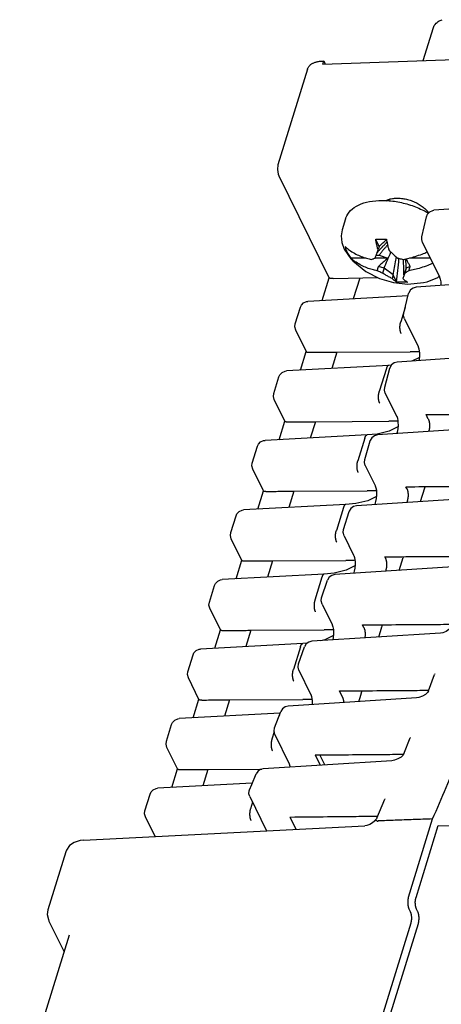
# Model space of a CAD drawing. Header units: inches. Extents: x 0 to 22, y 0 to 17.
# Tile 8 of 41: x 4.4 to 5.4, y 4.7 to 7.1. Entities that reach past the tile are written whole.
import ezdxf

# ---------------------------------------------------------------- set-up
doc = ezdxf.new("R2010")
doc.units = ezdxf.units.IN
doc.header["$LTSCALE"] = 1.21
doc.header["$MEASUREMENT"] = 0
doc.layers.get('0').update_dxf_attribs({"linetype": 'CONTINUOUS'})

msp = doc.modelspace()

# ---------------------------------------------------------------- linework, layer by layer
at = {"color": 7, "linetype": 'CONTINUOUS'}
for p, q in [((5.3984, 6.9771), (5.423, 7.0565)), ((5.1571, 6.9684), (5.9898, 6.9984)), ((5.1567, 6.9761), (5.1595, 6.9762)), ((5.1571, 6.9684), (5.1595, 6.9762)), ((5.1595, 6.9762), (5.1633, 6.9686)), ((5.1205, 6.9566), (5.0496, 6.7271)), ((5.0522, 6.7006), (5.1725, 6.4554)), ((5.3164, 6.6403), (5.3177, 6.6445)), ((5.7319, 6.6395), (5.4243, 6.618)), ((5.4081, 6.6121), (5.409, 6.615)), ((5.2121, 6.5976), (5.2039, 6.571)), ((5.3953, 6.5543), (5.4062, 6.6024)), ((5.2926, 6.531), (5.2844, 6.5477)), ((5.203, 6.5409), (5.2089, 6.5246)), ((5.2926, 6.531), (5.2901, 6.5228)), ((5.3969, 6.541), (5.4376, 6.458)), ((5.2612, 6.5034), (5.2243, 6.5034)), ((5.3139, 6.5034), (5.2831, 6.5034)), ((5.2867, 6.5103), (5.2927, 6.5103)), ((5.2927, 6.5103), (5.3139, 6.5034)), ((5.4154, 6.5034), (5.3654, 6.5034)), ((5.2878, 6.4727), (5.2911, 6.4832)), ((5.3044, 6.4788), (5.2911, 6.4832)), ((5.3044, 6.4788), (5.3008, 6.4673)), ((5.3261, 6.4627), (5.3044, 6.4788)), ((5.3578, 6.4788), (5.3519, 6.4627)), ((5.3578, 6.4788), (5.3543, 6.4673)), ((5.3669, 6.4832), (5.3578, 6.4788)), ((5.3636, 6.4727), (5.3669, 6.4832)), ((5.1557, 6.4013), (5.1725, 6.4557)), ((5.1826, 6.454), (5.2895, 6.4563)), ((5.246, 6.4554), (5.2305, 6.4053)), ((5.3261, 6.4627), (5.3236, 6.4544)), ((5.3343, 6.446), (5.3261, 6.4627)), ((5.6892, 6.4545), (5.3815, 6.4334)), ((5.4077, 6.4463), (5.4332, 6.4568)), ((5.4332, 6.4568), (5.4364, 6.4595)), ((5.327, 6.4444), (5.3619, 6.4409)), ((5.3619, 6.4409), (5.3989, 6.4443)), ((5.399, 6.4443), (5.4077, 6.4463)), ((5.362, 6.4124), (5.1217, 6.3995)), ((5.3519, 6.3713), (5.3634, 6.4181)), ((5.3639, 6.4199), (5.3634, 6.4181)), ((5.0912, 6.3452), (5.1037, 6.3855)), ((5.3552, 6.3844), (5.3446, 6.3502)), ((5.3534, 6.3577), (5.3861, 6.2912)), ((5.1179, 6.2786), (5.0924, 6.3305)), ((5.1041, 6.2345), (5.1178, 6.2789)), ((5.191, 6.2776), (5.179, 6.2385)), ((5.191, 6.2776), (5.3672, 6.2786)), ((5.6441, 6.2746), (5.3362, 6.2537)), ((5.3892, 6.2651), (5.3708, 6.2561)), ((5.3156, 6.2458), (5.0702, 6.2327)), ((5.31, 6.2382), (5.2931, 6.1834)), ((5.3061, 6.1933), (5.3182, 6.2389)), ((5.3222, 6.2464), (5.3156, 6.2458)), ((5.3156, 6.2458), (5.3156, 6.2458)), ((5.3187, 6.2403), (5.3182, 6.2388)), ((5.0397, 6.1784), (5.0521, 6.2186)), ((5.3075, 6.1793), (5.3345, 6.1243)), ((5.0663, 6.1118), (5.0408, 6.1637)), ((5.4107, 6.1171), (5.4056, 6.1276)), ((5.0525, 6.0676), (5.0663, 6.1121)), ((5.1395, 6.1108), (5.1274, 6.0716)), ((5.1395, 6.1108), (5.3157, 6.1118)), ((5.5966, 6.0995), (5.2886, 6.079)), ((5.264, 6.0789), (5.0186, 6.0658)), ((5.2584, 6.0714), (5.2415, 6.0165)), ((5.264, 6.0789), (5.2641, 6.0789)), ((5.288, 6.081), (5.2641, 6.0789)), ((5.3349, 6.0829), (5.3346, 6.082)), ((5.412, 6.089), (5.4114, 6.0872)), ((4.9881, 6.0115), (5.0006, 6.0518)), ((5.258, 6.0202), (5.2707, 6.0645)), ((5.271, 6.0656), (5.2706, 6.0645)), ((5.2592, 6.0058), (5.2829, 5.9575)), ((5.0147, 5.9449), (4.9893, 5.9968)), ((5.3592, 5.9502), (5.357, 5.9547)), ((5.001, 5.9008), (5.0147, 5.9452)), ((5.0879, 5.9439), (5.0758, 5.9048)), ((5.0879, 5.9439), (5.2641, 5.9449)), ((5.5467, 5.9293), (5.2385, 5.9091)), ((5.2861, 5.9314), (5.2653, 5.9212)), ((5.3922, 5.9192), (5.4023, 5.952)), ((5.2124, 5.9121), (4.967, 5.899)), ((5.2125, 5.9121), (5.2124, 5.9121)), ((5.2365, 5.9142), (5.2125, 5.9121)), ((5.2653, 5.9212), (5.2365, 5.9142)), ((5.2833, 5.916), (5.2821, 5.9119)), ((5.3604, 5.9221), (5.3588, 5.917)), ((4.9366, 5.8447), (4.949, 5.8849)), ((5.2069, 5.9045), (5.1899, 5.8497)), ((5.2074, 5.8519), (5.2207, 5.895)), ((5.221, 5.8958), (5.2207, 5.895)), ((5.2085, 5.8371), (5.2314, 5.7906)), ((4.9632, 5.7781), (4.9377, 5.83)), ((4.9494, 5.7339), (4.9631, 5.7784)), ((5.0364, 5.7771), (5.0243, 5.7379)), ((5.0364, 5.7771), (5.2125, 5.7781)), ((5.4944, 5.764), (5.1861, 5.744)), ((5.2346, 5.7646), (5.2137, 5.7543)), ((5.3076, 5.7834), (5.306, 5.7866)), ((5.3411, 5.7541), (5.3507, 5.7851)), ((5.1609, 5.7452), (4.9155, 5.7321)), ((5.161, 5.7452), (5.1609, 5.7452)), ((5.2318, 5.7492), (5.2311, 5.7469)), ((5.3089, 5.7553), (5.3078, 5.7519)), ((4.885, 5.6778), (4.8974, 5.7181)), ((5.1553, 5.7377), (5.1384, 5.6828)), ((5.1545, 5.6885), (5.1684, 5.7303)), ((5.1726, 5.7375), (5.1684, 5.7303)), ((5.1555, 5.6733), (5.1798, 5.6238)), ((4.9116, 5.6112), (4.8862, 5.6631)), ((5.256, 5.6165), (5.2527, 5.6233)), ((4.8979, 5.5671), (4.9116, 5.6115)), ((4.9848, 5.6102), (4.9727, 5.5711)), ((4.9848, 5.6102), (5.161, 5.6112)), ((5.4397, 5.6036), (5.1313, 5.5838)), ((5.2917, 5.5941), (5.2992, 5.6183)), ((5.1093, 5.5784), (4.8639, 5.5653)), ((5.1093, 5.5784), (5.1094, 5.5784)), ((5.1205, 5.5794), (5.1094, 5.5784)), ((5.1178, 5.5774), (5.1137, 5.5706)), ((5.1038, 5.5708), (5.0868, 5.516)), ((5.0992, 5.53), (5.1137, 5.5706)), ((4.8334, 5.511), (4.8459, 5.5512)), ((5.1, 5.5144), (5.1282, 5.4569)), ((5.411, 5.4652), (5.4257, 5.5046)), ((5.426, 5.5055), (5.4257, 5.5046)), ((4.8601, 5.4444), (4.8346, 5.4963)), ((5.2045, 5.4497), (5.1971, 5.4647)), ((4.8463, 5.4002), (4.86, 5.4447)), ((4.9332, 5.4434), (4.9212, 5.4042)), ((4.9332, 5.4434), (5.1094, 5.4444)), ((5.3826, 5.448), (5.0741, 5.4285)), ((5.2438, 5.4393), (5.2476, 5.4514)), ((5.3883, 5.4489), (5.3826, 5.448)), ((5.055, 5.4114), (4.8124, 5.3984)), ((5.0415, 5.3765), (5.0567, 5.4157)), ((5.0606, 5.4221), (5.0567, 5.4157)), ((5.0668, 5.4266), (5.0606, 5.4221)), ((5.0741, 5.4285), (5.0668, 5.4266)), ((4.7819, 5.3441), (4.7943, 5.3844)), ((5.0406, 5.3665), (5.0353, 5.3491)), ((5.0422, 5.3604), (5.0767, 5.2901)), ((5.3521, 5.3141), (5.3674, 5.3522)), ((4.8085, 5.2775), (4.783, 5.3294)), ((5.3231, 5.2974), (5.0144, 5.2781)), ((5.1391, 5.3111), (5.151, 5.2867)), ((5.1621, 5.2874), (5.1504, 5.3112)), ((5.3294, 5.2984), (5.3231, 5.2974)), ((5.3521, 5.3141), (5.3521, 5.3141)), ((4.7947, 5.2334), (4.8085, 5.2778)), ((4.8817, 5.2765), (4.8696, 5.2374)), ((4.8817, 5.2765), (5.011, 5.2773)), ((5.001, 5.2718), (4.9972, 5.2658)), ((5.0072, 5.2763), (5.001, 5.2718)), ((5.0144, 5.2781), (5.0072, 5.2763)), ((4.9867, 5.2404), (4.9972, 5.2658)), ((4.9881, 5.2437), (4.7608, 5.2316)), ((4.9814, 5.2278), (4.9867, 5.2404)), ((4.7303, 5.1773), (4.7428, 5.2175)), ((4.9819, 5.2113), (5.0223, 5.1289)), ((4.9885, 5.1979), (4.9837, 5.1823)), ((5.2936, 5.1746), (5.3067, 5.2049)), ((5.287, 5.1595), (5.2936, 5.1746)), ((4.7547, 5.1153), (4.7315, 5.1626)), ((5.0786, 5.1623), (5.0933, 5.1325)), ((5.2815, 5.153), (5.2812, 5.1527)), ((5.284, 5.1553), (5.2815, 5.153)), ((5.3629, 4.9698), (5.4209, 5.1576)), ((4.5826, 5.1066), (5.2581, 5.1409)), ((5.3812, 4.9694), (5.4345, 5.142)), ((5.4345, 5.142), (5.8454, 5.1368)), ((4.5827, 5.1066), (4.5748, 5.1057)), ((4.5403, 5.079), (4.4973, 4.9398)), ((5.3642, 4.9417), (5.3672, 4.9355)), ((5.3855, 4.9351), (5.3825, 4.9413)), ((4.536, 4.8397), (4.4998, 4.9134)), ((5.3685, 4.9074), (5.2198, 4.4262)), ((5.2382, 4.4262), (5.3868, 4.907)), ((4.548, 4.8787), (4.4296, 4.4954))]:
    msp.add_line(p, q, dxfattribs=at)
for points in [[(5.0496, 6.7271), (5.0482, 6.7157), (5.0506, 6.7042), (5.0522, 6.7007)], [(5.414, 6.6143), (5.4212, 6.6175), (5.4243, 6.618)], [(5.4062, 6.6024), (5.4087, 6.6087), (5.414, 6.6143)], [(5.2039, 6.571), (5.2015, 6.5565), (5.203, 6.5409)], [(5.3969, 6.541), (5.3949, 6.548), (5.3953, 6.5543)], [(5.2089, 6.5246), (5.2248, 6.5014), (5.2292, 6.4968)], [(5.2293, 6.4967), (5.2603, 6.4714), (5.2932, 6.4544), (5.327, 6.4444)], [(5.4376, 6.458), (5.4379, 6.4575), (5.4395, 6.4525), (5.4407, 6.4466)], [(5.3815, 6.4334), (5.374, 6.4314), (5.3678, 6.4267), (5.3639, 6.4199)], [(5.4407, 6.4466), (5.441, 6.4436), (5.4411, 6.4375)], [(5.1037, 6.3854), (5.1059, 6.3903), (5.1112, 6.3959)], [(5.1112, 6.3959), (5.1184, 6.3991), (5.1217, 6.3995)], [(5.3534, 6.3577), (5.3514, 6.3648), (5.3519, 6.3713)], [(5.0924, 6.3305), (5.0904, 6.3382), (5.0912, 6.3452)], [(5.3861, 6.2912), (5.3863, 6.2906), (5.388, 6.2856), (5.3891, 6.2798)], [(5.3891, 6.2798), (5.3895, 6.2768), (5.3896, 6.2687), (5.3888, 6.2603), (5.3882, 6.2572)], [(5.3362, 6.2537), (5.3288, 6.2517), (5.3226, 6.2471), (5.3187, 6.2403)], [(5.0521, 6.2186), (5.0544, 6.2235), (5.0597, 6.229)], [(5.0597, 6.229), (5.0668, 6.2322), (5.0701, 6.2327)], [(5.3075, 6.1793), (5.3055, 6.1865), (5.3061, 6.1933)], [(5.0408, 6.1637), (5.0388, 6.1714), (5.0397, 6.1784)], [(5.3345, 6.1243), (5.3348, 6.1238), (5.3364, 6.1188), (5.3376, 6.1129)], [(5.3377, 6.0983), (5.3168, 6.088), (5.2881, 6.081)], [(5.3376, 6.1129), (5.3379, 6.1099), (5.338, 6.1019), (5.3372, 6.0934), (5.3357, 6.0857), (5.3349, 6.0829)], [(5.2886, 6.079), (5.2812, 6.077), (5.275, 6.0723), (5.271, 6.0656)], [(5.0006, 6.0517), (5.0028, 6.0566), (5.0081, 6.0622)], [(5.0081, 6.0622), (5.0152, 6.0654), (5.0186, 6.0658)], [(4.9893, 5.9968), (4.9873, 6.0045), (4.9881, 6.0115)], [(5.2592, 6.0058), (5.2572, 6.0132), (5.258, 6.0202)], [(5.2829, 5.9575), (5.2832, 5.9569), (5.2849, 5.9519), (5.286, 5.9461)], [(5.286, 5.9461), (5.2863, 5.9431), (5.2865, 5.935), (5.2857, 5.9266), (5.2841, 5.9189), (5.2833, 5.916)], [(5.2385, 5.9091), (5.2311, 5.9071), (5.225, 5.9025), (5.221, 5.8958)], [(4.949, 5.8849), (4.9513, 5.8898), (4.9566, 5.8953)], [(4.9566, 5.8953), (4.9637, 5.8985), (4.967, 5.899)], [(4.9377, 5.83), (4.9357, 5.8377), (4.9366, 5.8447)], [(5.2085, 5.8371), (5.2065, 5.8446), (5.2074, 5.8519)], [(5.2314, 5.7906), (5.2316, 5.7901), (5.2333, 5.7851), (5.2344, 5.7792)], [(5.2344, 5.7792), (5.2348, 5.7762), (5.2349, 5.7682), (5.2341, 5.7597), (5.2326, 5.752), (5.2318, 5.7492)], [(5.2137, 5.7543), (5.1849, 5.7473), (5.161, 5.7452)], [(5.1861, 5.744), (5.1787, 5.7421), (5.1726, 5.7375)], [(4.8974, 5.718), (4.8997, 5.7229), (4.905, 5.7285)], [(4.905, 5.7285), (4.9121, 5.7317), (4.9155, 5.7321)], [(4.8862, 5.6631), (4.8841, 5.6708), (4.885, 5.6778)], [(5.1555, 5.6733), (5.1535, 5.681), (5.1545, 5.6885)], [(5.1798, 5.6238), (5.1801, 5.6232), (5.1817, 5.6182), (5.1829, 5.6124)], [(5.1829, 5.6124), (5.1832, 5.6094), (5.1834, 5.6013), (5.1825, 5.5929), (5.1814, 5.587)], [(5.4675, 5.6212), (5.4651, 5.617), (5.4602, 5.612), (5.4532, 5.6074), (5.4453, 5.6045), (5.4397, 5.6036)], [(5.1313, 5.5838), (5.1239, 5.5819), (5.1178, 5.5774)], [(5.183, 5.5977), (5.1621, 5.5875), (5.1527, 5.5852)], [(4.8459, 5.5512), (4.8481, 5.5561), (4.8534, 5.5616)], [(4.8534, 5.5616), (4.8606, 5.5648), (4.8639, 5.5653)], [(5.1, 5.5144), (5.098, 5.5222), (5.0992, 5.53)], [(4.8346, 5.4963), (4.8326, 5.504), (4.8334, 5.511)], [(5.4261, 5.5056), (5.426, 5.5057), (5.426, 5.5055)], [(5.1283, 5.4569), (5.1285, 5.4564), (5.1302, 5.4514), (5.1313, 5.4455)], [(5.411, 5.4652), (5.4086, 5.4612), (5.4036, 5.4563), (5.3965, 5.4519), (5.3883, 5.4489)], [(5.1313, 5.4455), (5.1317, 5.4425), (5.1318, 5.4345), (5.1316, 5.4322)], [(4.7943, 5.3843), (4.7966, 5.3893), (4.8019, 5.3948)], [(4.8019, 5.3948), (4.809, 5.398), (4.8123, 5.3984)], [(5.0422, 5.3604), (5.0402, 5.3683), (5.0415, 5.3765)], [(4.783, 5.3294), (4.781, 5.3371), (4.7819, 5.3441)], [(5.3677, 5.3532), (5.3677, 5.353), (5.3674, 5.3522)], [(5.3521, 5.3141), (5.3501, 5.3108), (5.3452, 5.306), (5.3378, 5.3015), (5.3294, 5.2984)], [(5.0767, 5.2901), (5.077, 5.2895), (5.0786, 5.2845), (5.0791, 5.2822)], [(4.7428, 5.2175), (4.745, 5.2224), (4.7503, 5.2279)], [(4.7503, 5.2279), (4.7574, 5.2311), (4.7608, 5.2316)], [(4.9819, 5.2113), (4.98, 5.2179), (4.9805, 5.2251), (4.9814, 5.2279)], [(5.3069, 5.2055), (5.3069, 5.2055), (5.3067, 5.2049)], [(4.7315, 5.1626), (4.7295, 5.1703), (4.7303, 5.1773)], [(5.2812, 5.1527), (5.277, 5.1486), (5.2702, 5.1443), (5.2629, 5.1416), (5.2581, 5.1409)], [(5.287, 5.1595), (5.2864, 5.1582), (5.284, 5.1553)], [(4.5748, 5.1057), (4.5606, 5.1014), (4.5493, 5.0936), (4.5418, 5.0829), (4.5403, 5.079)], [(4.4973, 4.9397), (4.4959, 4.9285), (4.4984, 4.9166), (4.4998, 4.9134)]]:
    msp.add_lwpolyline(points, dxfattribs=at)
for points, knots in [([(5.423, 7.0565), (5.4235, 7.0582), (5.426, 7.0639), (5.4333, 7.0707), (5.4404, 7.0741), (5.4436, 7.0752)], [0, 0, 0, 0, 0.182977, 0.649018, 1, 1, 1, 1]), ([(5.1205, 6.9566), (5.1206, 6.9567), (5.1209, 6.9576), (5.1215, 6.9593), (5.1228, 6.9615), (5.1243, 6.9636), (5.1261, 6.9656), (5.1282, 6.9674), (5.1305, 6.9691), (5.1331, 6.9706), (5.1359, 6.9719), (5.1389, 6.9731), (5.1421, 6.9741), (5.1455, 6.9749), (5.1491, 6.9755), (5.1529, 6.9759), (5.1554, 6.9761), (5.1567, 6.9761)], [0, 0, 0, 0, 0.008819, 0.065756, 0.123414, 0.182359, 0.242992, 0.305891, 0.371291, 0.439442, 0.510622, 0.584754, 0.662014, 0.74231, 0.825439, 0.911459, 1, 1, 1, 1]), ([(5.4209, 5.1576), (5.4321, 5.1828), (5.4541, 5.2337), (5.4863, 5.3111), (5.5178, 5.3902), (5.5488, 5.4708), (5.5792, 5.5529), (5.6089, 5.6366), (5.638, 5.7217), (5.6664, 5.8083), (5.6941, 5.8963), (5.7212, 5.9857), (5.7476, 6.0765), (5.7733, 6.1685), (5.7983, 6.2619), (5.8225, 6.3564), (5.8461, 6.4522), (5.8689, 6.5492), (5.8909, 6.6472), (5.905, 6.7131), (5.912, 6.7461)], [0, 0, 0, 0, 0.04957, 0.099909, 0.151004, 0.202851, 0.255431, 0.308741, 0.36276, 0.417482, 0.47289, 0.528971, 0.585712, 0.643093, 0.701105, 0.759725, 0.818945, 0.87874, 0.939099, 1, 1, 1, 1]), ([(5.2121, 6.5977), (5.2123, 6.5984), (5.2148, 6.6056), (5.2237, 6.6189), (5.2439, 6.6321), (5.2702, 6.6401), (5.3009, 6.6426), (5.3341, 6.6396), (5.3678, 6.6313), (5.3935, 6.6207), (5.4076, 6.6131), (5.4114, 6.6109)], [0, 0, 0, 0, 0.009889, 0.103447, 0.209168, 0.332141, 0.471899, 0.624296, 0.783072, 0.941049, 1, 1, 1, 1]), ([(5.309, 6.6409), (5.3102, 6.6416), (5.3129, 6.6429), (5.3172, 6.6445), (5.3219, 6.6457), (5.3269, 6.6465), (5.3321, 6.647), (5.3377, 6.6471), (5.3434, 6.6468), (5.3492, 6.6462), (5.3551, 6.6451), (5.361, 6.6438), (5.3669, 6.6421), (5.3727, 6.6401), (5.3783, 6.6377), (5.3837, 6.6351), (5.3888, 6.6322), (5.3937, 6.6291), (5.3982, 6.6258), (5.4023, 6.6223), (5.406, 6.6187), (5.4087, 6.6155), (5.4102, 6.6135), (5.4107, 6.6128)], [0, 0, 0, 0, 0.038062, 0.078429, 0.121124, 0.166069, 0.213113, 0.262067, 0.312709, 0.364751, 0.417872, 0.47174, 0.526018, 0.580354, 0.63439, 0.687768, 0.74015, 0.791233, 0.840728, 0.888369, 0.933934, 0.977293, 1, 1, 1, 1]), ([(5.2844, 6.5477), (5.2844, 6.5478), (5.2844, 6.548), (5.2843, 6.5483), (5.2843, 6.5485), (5.2843, 6.5486)], [0, 0, 0, 0, 0.333142, 0.666438, 1, 1, 1, 1]), ([(5.2901, 6.5228), (5.2894, 6.5254), (5.288, 6.5307), (5.2861, 6.539), (5.285, 6.5447), (5.2844, 6.5477)], [0, 0, 0, 0, 0.31251, 0.645695, 1, 1, 1, 1]), ([(5.2927, 6.5485), (5.2955, 6.5484), (5.3013, 6.5484), (5.3071, 6.5485), (5.31, 6.5486)], [0, 0, 0, 0, 0.49536, 1, 1, 1, 1]), ([(5.2965, 6.535), (5.2996, 6.5381), (5.3038, 6.542), (5.3082, 6.5457), (5.3093, 6.5466)], [0, 0, 0, 0, 0.752054, 1, 1, 1, 1]), ([(5.31, 6.5486), (5.31, 6.5485), (5.3101, 6.5483), (5.3101, 6.548), (5.3102, 6.5478), (5.3102, 6.5477)], [0, 0, 0, 0, 0.333559, 0.666855, 1, 1, 1, 1]), ([(5.3102, 6.5477), (5.3108, 6.5447), (5.3119, 6.539), (5.3138, 6.5307), (5.3151, 6.5254), (5.3158, 6.5228)], [0, 0, 0, 0, 0.353639, 0.686781, 1, 1, 1, 1]), ([(5.2109, 6.5307), (5.2113, 6.5292), (5.2121, 6.5261), (5.2132, 6.5231), (5.2138, 6.5216)], [0, 0, 0, 0, 0.49176, 1, 1, 1, 1]), ([(5.2142, 6.5278), (5.2172, 6.5253), (5.2245, 6.5199), (5.2322, 6.5153), (5.2367, 6.513)], [0, 0, 0, 0, 0.437644, 1, 1, 1, 1]), ([(5.3006, 6.5306), (5.3009, 6.5309), (5.302, 6.532), (5.303, 6.533), (5.3037, 6.5338)], [0, 0, 0, 0, 0.289542, 1, 1, 1, 1]), ([(5.3092, 6.5304), (5.31, 6.5314), (5.3113, 6.5328), (5.3125, 6.5342), (5.3129, 6.5346)], [0, 0, 0, 0, 0.664114, 1, 1, 1, 1]), ([(5.3158, 6.5228), (5.3182, 6.5203), (5.3227, 6.5157), (5.3296, 6.5092), (5.3343, 6.5053), (5.3366, 6.5034)], [0, 0, 0, 0, 0.358563, 0.685192, 1, 1, 1, 1]), ([(5.2158, 6.517), (5.2166, 6.5155), (5.2182, 6.5124), (5.2211, 6.5078), (5.2232, 6.5049), (5.2243, 6.5034)], [0, 0, 0, 0, 0.321733, 0.655003, 1, 1, 1, 1]), ([(5.2878, 6.4727), (5.2838, 6.4735), (5.2755, 6.4755), (5.2629, 6.4797), (5.2498, 6.4855), (5.2389, 6.4919), (5.2326, 6.4965), (5.2304, 6.4982)], [0, 0, 0, 0, 0.193401, 0.403733, 0.629086, 0.868933, 1, 1, 1, 1]), ([(5.2367, 6.513), (5.241, 6.5108), (5.2494, 6.5071), (5.2621, 6.5029), (5.2704, 6.5009), (5.2744, 6.5001)], [0, 0, 0, 0, 0.357604, 0.691959, 1, 1, 1, 1]), ([(5.2744, 6.5001), (5.2754, 6.5004), (5.2773, 6.5011), (5.2802, 6.5022), (5.2822, 6.503), (5.2831, 6.5034)], [0, 0, 0, 0, 0.32914, 0.662542, 1, 1, 1, 1]), ([(5.2831, 6.5034), (5.2838, 6.5053), (5.2853, 6.5094), (5.2867, 6.5134), (5.2875, 6.5155)], [0, 0, 0, 0, 0.479459, 1, 1, 1, 1]), ([(5.3139, 6.5034), (5.3114, 6.5013), (5.3063, 6.497), (5.2987, 6.4903), (5.2936, 6.4856), (5.2911, 6.4832)], [0, 0, 0, 0, 0.319988, 0.653507, 1, 1, 1, 1]), ([(5.3366, 6.5034), (5.3381, 6.503), (5.3411, 6.5022), (5.3456, 6.5011), (5.3487, 6.5004), (5.3502, 6.5001)], [0, 0, 0, 0, 0.330541, 0.663897, 1, 1, 1, 1]), ([(5.3502, 6.5001), (5.3548, 6.5009), (5.3645, 6.5029), (5.3798, 6.5072), (5.3945, 6.5123), (5.4041, 6.5163), (5.4081, 6.5181)], [0, 0, 0, 0, 0.230425, 0.49078, 0.780789, 1, 1, 1, 1]), ([(5.3669, 6.4832), (5.3658, 6.4856), (5.3636, 6.4902), (5.3612, 6.4948), (5.36, 6.4971)], [0, 0, 0, 0, 0.510693, 1, 1, 1, 1]), ([(5.3008, 6.4673), (5.2994, 6.4679), (5.2965, 6.469), (5.2922, 6.4708), (5.2893, 6.4721), (5.2878, 6.4727)], [0, 0, 0, 0, 0.330315, 0.66367, 1, 1, 1, 1]), ([(5.3636, 6.4727), (5.3626, 6.4721), (5.3605, 6.4708), (5.3574, 6.469), (5.3553, 6.4679), (5.3543, 6.4673)], [0, 0, 0, 0, 0.342323, 0.675633, 1, 1, 1, 1]), ([(5.4215, 6.4908), (5.4175, 6.4889), (5.408, 6.485), (5.3933, 6.4798), (5.378, 6.4756), (5.3682, 6.4735), (5.3636, 6.4727)], [0, 0, 0, 0, 0.218267, 0.508145, 0.76884, 1, 1, 1, 1]), ([(5.182, 6.454), (5.1816, 6.454), (5.1807, 6.4541), (5.1796, 6.4541), (5.1784, 6.4541), (5.1773, 6.4542), (5.1764, 6.4543), (5.1754, 6.4544), (5.1746, 6.4546), (5.1739, 6.4547), (5.1733, 6.4549), (5.1728, 6.4551), (5.1726, 6.4553), (5.1725, 6.4554), (5.1725, 6.4554)], [0, 0, 0, 0, 0.128217, 0.250953, 0.367449, 0.47774, 0.58091, 0.676163, 0.762638, 0.838676, 0.902586, 0.953452, 0.991195, 1, 1, 1, 1]), ([(5.1826, 6.454), (5.1825, 6.454), (5.1824, 6.454), (5.1822, 6.454), (5.182, 6.454), (5.182, 6.454)], [0, 0, 0, 0, 0.334535, 0.667872, 1, 1, 1, 1]), ([(5.3236, 6.4544), (5.3209, 6.4557), (5.3156, 6.4584), (5.308, 6.4627), (5.3032, 6.4657), (5.3008, 6.4673)], [0, 0, 0, 0, 0.34751, 0.674608, 1, 1, 1, 1]), ([(5.3343, 6.446), (5.333, 6.4467), (5.3305, 6.4484), (5.3269, 6.4512), (5.3247, 6.4533), (5.3236, 6.4544)], [0, 0, 0, 0, 0.327663, 0.660964, 1, 1, 1, 1]), ([(5.3494, 6.4544), (5.3505, 6.4534), (5.3527, 6.4513), (5.3563, 6.4484), (5.3588, 6.4467), (5.3601, 6.446)], [0, 0, 0, 0, 0.338299, 0.671696, 1, 1, 1, 1]), ([(5.3543, 6.4673), (5.3537, 6.4658), (5.3526, 6.4628), (5.3515, 6.4599), (5.351, 6.4585)], [0, 0, 0, 0, 0.51886, 1, 1, 1, 1]), ([(5.3347, 6.4458), (5.3347, 6.4458), (5.3346, 6.4458), (5.3345, 6.4459), (5.3344, 6.446), (5.3343, 6.446)], [0, 0, 0, 0, 0.333, 0.666294, 1, 1, 1, 1]), ([(5.3604, 6.4458), (5.3576, 6.4455), (5.3519, 6.4452), (5.3433, 6.4452), (5.3376, 6.4455), (5.3347, 6.4458)], [0, 0, 0, 0, 0.333879, 0.66721, 1, 1, 1, 1]), ([(5.3601, 6.446), (5.3601, 6.446), (5.3602, 6.4459), (5.3603, 6.4458), (5.3604, 6.4458), (5.3604, 6.4458)], [0, 0, 0, 0, 0.334202, 0.667497, 1, 1, 1, 1]), ([(5.3456, 6.3222), (5.3454, 6.3226), (5.345, 6.3234), (5.3445, 6.3247), (5.344, 6.3262), (5.3436, 6.3277), (5.3433, 6.3294), (5.343, 6.3311), (5.3428, 6.3328), (5.3427, 6.3346), (5.3426, 6.3365), (5.3426, 6.3383), (5.3427, 6.3401), (5.3428, 6.342), (5.3431, 6.3437), (5.3433, 6.3455), (5.3437, 6.3471), (5.3441, 6.3487), (5.3445, 6.3497), (5.3446, 6.3502)], [0, 0, 0, 0, 0.046699, 0.096618, 0.149552, 0.205237, 0.263379, 0.3236, 0.385462, 0.448675, 0.512627, 0.577022, 0.641244, 0.705008, 0.767758, 0.829168, 0.888625, 0.945807, 1, 1, 1, 1]), ([(5.1179, 6.2786), (5.1179, 6.2786), (5.118, 6.2785), (5.1182, 6.2783), (5.1187, 6.2781), (5.1194, 6.2779), (5.1201, 6.2777), (5.121, 6.2776), (5.1219, 6.2775), (5.1229, 6.2774), (5.124, 6.2773), (5.1252, 6.2773), (5.1264, 6.2772), (5.1272, 6.2772), (5.1277, 6.2772)], [0, 0, 0, 0, 0.011476, 0.049955, 0.101656, 0.166321, 0.24292, 0.329738, 0.425159, 0.528439, 0.638472, 0.752924, 0.86844, 1, 1, 1, 1]), ([(5.1273, 6.2772), (5.1303, 6.2773), (5.136, 6.2773), (5.1444, 6.2773), (5.1525, 6.2774), (5.1604, 6.2774), (5.1681, 6.2775), (5.1757, 6.2775), (5.1834, 6.2776), (5.1885, 6.2776), (5.191, 6.2776)], [0, 0, 0, 0, 0.138925, 0.269759, 0.396096, 0.519096, 0.639803, 0.759363, 0.879017, 1, 1, 1, 1]), ([(5.3893, 6.2787), (5.3857, 6.2786), (5.3783, 6.2784), (5.3709, 6.2785), (5.3672, 6.2786)], [0, 0, 0, 0, 0.495273, 1, 1, 1, 1]), ([(5.3116, 6.2425), (5.3115, 6.2423), (5.3113, 6.2418), (5.3109, 6.2409), (5.3106, 6.24), (5.3104, 6.2396)], [0, 0, 0, 0, 0.163648, 0.565883, 1, 1, 1, 1]), ([(5.3156, 6.2458), (5.3154, 6.2458), (5.3151, 6.2457), (5.3145, 6.2455), (5.3138, 6.2452), (5.3131, 6.2446), (5.3125, 6.2439), (5.312, 6.2432), (5.3117, 6.2427), (5.3116, 6.2425)], [0, 0, 0, 0, 0.068296, 0.203852, 0.349122, 0.508285, 0.684799, 0.880118, 1, 1, 1, 1]), ([(5.294, 6.1553), (5.2938, 6.1557), (5.2934, 6.1565), (5.2929, 6.1579), (5.2924, 6.1593), (5.292, 6.1609), (5.2917, 6.1625), (5.2914, 6.1642), (5.2912, 6.166), (5.2911, 6.1678), (5.291, 6.1696), (5.291, 6.1715), (5.2911, 6.1733), (5.2913, 6.1751), (5.2915, 6.1769), (5.2918, 6.1786), (5.2921, 6.1803), (5.2926, 6.1819), (5.2929, 6.1829), (5.2931, 6.1834)], [0, 0, 0, 0, 0.046699, 0.096618, 0.149552, 0.205237, 0.263379, 0.3236, 0.385462, 0.448675, 0.512627, 0.577022, 0.641244, 0.705008, 0.767758, 0.829168, 0.888625, 0.945807, 1, 1, 1, 1]), ([(5.4056, 6.1276), (5.4322, 6.1278), (5.4854, 6.128), (5.5587, 6.1283), (5.6054, 6.1285), (5.6255, 6.1286)], [0, 0, 0, 0, 0.363132, 0.725813, 1, 1, 1, 1]), ([(5.0663, 6.1118), (5.0663, 6.1118), (5.0664, 6.1116), (5.0667, 6.1114), (5.0672, 6.1112), (5.0678, 6.111), (5.0685, 6.1109), (5.0694, 6.1108), (5.0703, 6.1106), (5.0714, 6.1106), (5.0725, 6.1105), (5.0736, 6.1104), (5.0748, 6.1104), (5.0757, 6.1104), (5.0761, 6.1104)], [0, 0, 0, 0, 0.011476, 0.049955, 0.101656, 0.166321, 0.24292, 0.329738, 0.425159, 0.528439, 0.638472, 0.752924, 0.86844, 1, 1, 1, 1]), ([(5.0758, 6.1104), (5.0787, 6.1104), (5.0845, 6.1104), (5.0929, 6.1105), (5.1009, 6.1105), (5.1088, 6.1106), (5.1165, 6.1106), (5.1242, 6.1107), (5.1318, 6.1107), (5.1369, 6.1107), (5.1395, 6.1108)], [0, 0, 0, 0, 0.138925, 0.269759, 0.396096, 0.519096, 0.639803, 0.759363, 0.879017, 1, 1, 1, 1]), ([(5.3377, 6.1119), (5.3341, 6.1117), (5.3267, 6.1116), (5.3194, 6.1117), (5.3157, 6.1118)], [0, 0, 0, 0, 0.495273, 1, 1, 1, 1]), ([(5.4107, 6.1171), (5.4109, 6.1167), (5.4113, 6.1158), (5.4118, 6.1145), (5.4122, 6.1131), (5.4126, 6.1115), (5.413, 6.1099), (5.4132, 6.1082), (5.4134, 6.1064), (5.4136, 6.1046), (5.4137, 6.1028), (5.4137, 6.1009), (5.4136, 6.0991), (5.4135, 6.0973), (5.4133, 6.0955), (5.4131, 6.0938), (5.4128, 6.0921), (5.4124, 6.0905), (5.4121, 6.0895), (5.412, 6.089)], [0, 0, 0, 0, 0.046433, 0.096249, 0.149163, 0.204943, 0.263152, 0.323521, 0.385507, 0.448824, 0.512866, 0.577336, 0.64161, 0.70538, 0.768048, 0.829298, 0.888603, 0.94564, 1, 1, 1, 1]), ([(5.2584, 6.0714), (5.2586, 6.0718), (5.2588, 6.0727), (5.2593, 6.074), (5.2598, 6.0752), (5.2604, 6.0762), (5.2609, 6.077), (5.2616, 6.0778), (5.2622, 6.0783), (5.2629, 6.0787), (5.2635, 6.0789), (5.2639, 6.0789), (5.264, 6.0789)], [0, 0, 0, 0, 0.144955, 0.281584, 0.408178, 0.524458, 0.629992, 0.725365, 0.811364, 0.889855, 0.963098, 1, 1, 1, 1]), ([(5.2424, 5.9885), (5.2422, 5.9889), (5.2419, 5.9897), (5.2413, 5.991), (5.2409, 5.9925), (5.2405, 5.994), (5.2401, 5.9957), (5.2399, 5.9974), (5.2397, 5.9991), (5.2395, 6.0009), (5.2395, 6.0028), (5.2395, 6.0046), (5.2396, 6.0064), (5.2397, 6.0083), (5.2399, 6.01), (5.2402, 6.0118), (5.2406, 6.0134), (5.241, 6.015), (5.2413, 6.016), (5.2415, 6.0165)], [0, 0, 0, 0, 0.046699, 0.096618, 0.149552, 0.205237, 0.263379, 0.3236, 0.385462, 0.448675, 0.512627, 0.577022, 0.641244, 0.705008, 0.767758, 0.829168, 0.888625, 0.945807, 1, 1, 1, 1]), ([(5.3591, 5.9547), (5.385, 5.9549), (5.4375, 5.9551), (5.5097, 5.9555), (5.556, 5.9557), (5.5757, 5.9558)], [0, 0, 0, 0, 0.358563, 0.726703, 1, 1, 1, 1]), ([(5.4023, 5.952), (5.4024, 5.9522), (5.4026, 5.953), (5.4029, 5.954), (5.4031, 5.9547), (5.4032, 5.955)], [0, 0, 0, 0, 0.21525, 0.787433, 1, 1, 1, 1]), ([(5.0147, 5.945), (5.0147, 5.9449), (5.0148, 5.9448), (5.0151, 5.9446), (5.0156, 5.9444), (5.0162, 5.9442), (5.017, 5.944), (5.0178, 5.9439), (5.0188, 5.9438), (5.0198, 5.9437), (5.0209, 5.9436), (5.0221, 5.9436), (5.0233, 5.9436), (5.0241, 5.9435), (5.0245, 5.9435)], [0, 0, 0, 0, 0.011476, 0.049955, 0.101656, 0.166321, 0.24292, 0.329738, 0.425159, 0.528439, 0.638472, 0.752924, 0.86844, 1, 1, 1, 1]), ([(5.0242, 5.9435), (5.0272, 5.9436), (5.0329, 5.9436), (5.0413, 5.9436), (5.0494, 5.9437), (5.0572, 5.9437), (5.065, 5.9438), (5.0726, 5.9438), (5.0802, 5.9439), (5.0854, 5.9439), (5.0879, 5.9439)], [0, 0, 0, 0, 0.138925, 0.269759, 0.396096, 0.519096, 0.639803, 0.759363, 0.879017, 1, 1, 1, 1]), ([(5.2862, 5.945), (5.2825, 5.9449), (5.2752, 5.9447), (5.2678, 5.9448), (5.2641, 5.9449)], [0, 0, 0, 0, 0.495273, 1, 1, 1, 1]), ([(5.3597, 5.949), (5.3599, 5.9486), (5.3602, 5.9477), (5.3607, 5.9462), (5.3611, 5.9447), (5.3614, 5.943), (5.3617, 5.9413), (5.3619, 5.9396), (5.362, 5.9378), (5.3621, 5.9359), (5.3621, 5.9341), (5.3621, 5.9323), (5.362, 5.9304), (5.3618, 5.9287), (5.3615, 5.9269), (5.3612, 5.9253), (5.3609, 5.9237), (5.3606, 5.9226), (5.3604, 5.9221)], [0, 0, 0, 0, 0.052241, 0.107732, 0.166228, 0.227271, 0.290581, 0.355585, 0.421985, 0.489146, 0.556755, 0.624159, 0.691033, 0.756754, 0.820985, 0.883178, 0.942993, 1, 1, 1, 1]), ([(5.2124, 5.9121), (5.2123, 5.9121), (5.212, 5.912), (5.2114, 5.9118), (5.2107, 5.9115), (5.21, 5.9109), (5.2094, 5.9102), (5.2088, 5.9093), (5.2082, 5.9083), (5.2077, 5.9072), (5.2073, 5.9059), (5.207, 5.905), (5.2069, 5.9045)], [0, 0, 0, 0, 0.036902, 0.110145, 0.188637, 0.274635, 0.370009, 0.475544, 0.591822, 0.718417, 0.855046, 1, 1, 1, 1]), ([(5.1909, 5.8216), (5.1907, 5.822), (5.1903, 5.8228), (5.1898, 5.8242), (5.1893, 5.8256), (5.1889, 5.8272), (5.1886, 5.8288), (5.1883, 5.8305), (5.1881, 5.8323), (5.188, 5.8341), (5.1879, 5.8359), (5.1879, 5.8378), (5.188, 5.8396), (5.1882, 5.8414), (5.1884, 5.8432), (5.1887, 5.8449), (5.189, 5.8466), (5.1894, 5.8482), (5.1898, 5.8492), (5.1899, 5.8497)], [0, 0, 0, 0, 0.046699, 0.096618, 0.149552, 0.205237, 0.263379, 0.3236, 0.385462, 0.448675, 0.512627, 0.577022, 0.641244, 0.705008, 0.767758, 0.829168, 0.888625, 0.945807, 1, 1, 1, 1]), ([(5.3076, 5.7866), (5.3337, 5.7868), (5.3863, 5.7871), (5.4577, 5.7875), (5.5029, 5.7878), (5.5216, 5.7879)], [0, 0, 0, 0, 0.365636, 0.738056, 1, 1, 1, 1]), ([(4.9632, 5.7781), (4.9632, 5.7781), (4.9633, 5.7779), (4.9635, 5.7777), (4.964, 5.7775), (4.9646, 5.7774), (4.9653, 5.7772), (4.9662, 5.7771), (4.9671, 5.777), (4.9681, 5.7769), (4.9692, 5.7768), (4.9704, 5.7767), (4.9715, 5.7767), (4.9723, 5.7767), (4.9727, 5.7767)], [0, 0, 0, 0, 0.010006, 0.048531, 0.100381, 0.165361, 0.242526, 0.330225, 0.426905, 0.531744, 0.643262, 0.760439, 0.885268, 1, 1, 1, 1]), ([(4.9727, 5.7767), (4.9756, 5.7767), (4.9813, 5.7767), (4.9898, 5.7768), (4.9978, 5.7768), (5.0057, 5.7769), (5.0134, 5.7769), (5.021, 5.777), (5.0287, 5.777), (5.0338, 5.777), (5.0364, 5.7771)], [0, 0, 0, 0, 0.138925, 0.269759, 0.396096, 0.519096, 0.639803, 0.759363, 0.879017, 1, 1, 1, 1]), ([(5.2346, 5.7782), (5.231, 5.778), (5.2236, 5.7779), (5.2163, 5.778), (5.2125, 5.7781)], [0, 0, 0, 0, 0.495273, 1, 1, 1, 1]), ([(5.3076, 5.7834), (5.3078, 5.783), (5.3082, 5.7821), (5.3085, 5.7813), (5.3086, 5.7808)], [0, 0, 0, 0, 0.482431, 1, 1, 1, 1]), ([(5.3086, 5.7808), (5.3088, 5.7804), (5.3091, 5.7794), (5.3095, 5.7778), (5.3098, 5.7762), (5.3101, 5.7745), (5.3103, 5.7727), (5.3105, 5.7709), (5.3105, 5.7691), (5.3106, 5.7672), (5.3105, 5.7654), (5.3104, 5.7636), (5.3102, 5.7618), (5.31, 5.7601), (5.3097, 5.7584), (5.3093, 5.7568), (5.309, 5.7558), (5.3089, 5.7553)], [0, 0, 0, 0, 0.05855, 0.12027, 0.184678, 0.251477, 0.320064, 0.390125, 0.460987, 0.532323, 0.603442, 0.674003, 0.743346, 0.811118, 0.876739, 0.939851, 1, 1, 1, 1]), ([(5.3507, 5.7851), (5.3508, 5.7853), (5.351, 5.7859), (5.3511, 5.7865), (5.3513, 5.7869)], [0, 0, 0, 0, 0.367198, 1, 1, 1, 1]), ([(5.1609, 5.7452), (5.1608, 5.7452), (5.1604, 5.7452), (5.1598, 5.745), (5.1591, 5.7446), (5.1585, 5.7441), (5.1578, 5.7433), (5.1572, 5.7425), (5.1567, 5.7415), (5.1562, 5.7403), (5.1557, 5.7391), (5.1555, 5.7382), (5.1553, 5.7377)], [0, 0, 0, 0, 0.036902, 0.110145, 0.188637, 0.274635, 0.370009, 0.475544, 0.591822, 0.718417, 0.855046, 1, 1, 1, 1]), ([(5.1384, 5.6828), (5.1382, 5.6823), (5.1379, 5.6813), (5.1375, 5.6798), (5.1371, 5.6781), (5.1368, 5.6763), (5.1366, 5.6746), (5.1364, 5.6727), (5.1364, 5.6709), (5.1364, 5.6691), (5.1364, 5.6672), (5.1365, 5.6654), (5.1367, 5.6637), (5.137, 5.662), (5.1374, 5.6603), (5.1378, 5.6588), (5.1382, 5.6573), (5.1387, 5.656), (5.1391, 5.6552), (5.1393, 5.6548)], [0, 0, 0, 0, 0.054193, 0.111376, 0.170832, 0.232243, 0.294993, 0.358757, 0.422979, 0.487373, 0.551325, 0.614538, 0.6764, 0.736621, 0.794763, 0.850448, 0.903381, 0.953301, 1, 1, 1, 1]), ([(5.2527, 5.6233), (5.2793, 5.6234), (5.3325, 5.6238), (5.4041, 5.6243), (5.4491, 5.6246), (5.4675, 5.6248)], [0, 0, 0, 0, 0.371454, 0.74242, 1, 1, 1, 1]), ([(5.2992, 5.6183), (5.2992, 5.6185), (5.2995, 5.6193), (5.2999, 5.6206), (5.3003, 5.6222), (5.3006, 5.6232), (5.3007, 5.6236)], [0, 0, 0, 0, 0.120792, 0.441886, 0.772856, 1, 1, 1, 1]), ([(4.9116, 5.6113), (4.9116, 5.6112), (4.9117, 5.6111), (4.912, 5.6109), (4.9125, 5.6107), (4.9131, 5.6105), (4.9139, 5.6103), (4.9147, 5.6102), (4.9157, 5.6101), (4.9167, 5.61), (4.9178, 5.6099), (4.9189, 5.6099), (4.9201, 5.6099), (4.921, 5.6098), (4.9214, 5.6098)], [0, 0, 0, 0, 0.011476, 0.049955, 0.101656, 0.166321, 0.24292, 0.329738, 0.425159, 0.528439, 0.638472, 0.752924, 0.86844, 1, 1, 1, 1]), ([(4.9211, 5.6098), (4.9241, 5.6099), (4.9298, 5.6099), (4.9382, 5.6099), (4.9463, 5.61), (4.9541, 5.61), (4.9618, 5.6101), (4.9695, 5.6101), (4.9771, 5.6102), (4.9822, 5.6102), (4.9848, 5.6102)], [0, 0, 0, 0, 0.138925, 0.269759, 0.396096, 0.519096, 0.639803, 0.759363, 0.879017, 1, 1, 1, 1]), ([(5.1831, 5.6113), (5.1794, 5.6112), (5.1721, 5.611), (5.1647, 5.6111), (5.161, 5.6112)], [0, 0, 0, 0, 0.495273, 1, 1, 1, 1]), ([(5.256, 5.6165), (5.2562, 5.6161), (5.2566, 5.6153), (5.2571, 5.614), (5.2576, 5.6125), (5.2579, 5.611), (5.2583, 5.6093), (5.2585, 5.6076), (5.2588, 5.6059), (5.2589, 5.6041), (5.259, 5.6022), (5.259, 5.6004), (5.259, 5.5986), (5.2588, 5.5967), (5.2587, 5.595), (5.2584, 5.5934), (5.2583, 5.5924), (5.2582, 5.5919)], [0, 0, 0, 0, 0.053107, 0.110082, 0.170601, 0.234398, 0.300973, 0.370019, 0.440913, 0.513331, 0.586577, 0.660313, 0.733824, 0.806759, 0.878434, 0.948486, 1, 1, 1, 1]), ([(5.1038, 5.5708), (5.1039, 5.5713), (5.1041, 5.5722), (5.1046, 5.5735), (5.1051, 5.5746), (5.1057, 5.5756), (5.1062, 5.5764), (5.1065, 5.5768), (5.1066, 5.5769)], [0, 0, 0, 0, 0.213491, 0.414721, 0.60117, 0.772428, 0.92786, 1, 1, 1, 1]), ([(5.1066, 5.5769), (5.1067, 5.577), (5.107, 5.5773), (5.1076, 5.5778), (5.1082, 5.5782), (5.1088, 5.5783), (5.1092, 5.5784), (5.1093, 5.5784)], [0, 0, 0, 0, 0.144513, 0.412398, 0.6569, 0.885052, 1, 1, 1, 1]), ([(5.0878, 5.4879), (5.0876, 5.4883), (5.0872, 5.4891), (5.0867, 5.4905), (5.0862, 5.4919), (5.0858, 5.4935), (5.0855, 5.4951), (5.0852, 5.4968), (5.085, 5.4986), (5.0849, 5.5004), (5.0848, 5.5022), (5.0848, 5.5041), (5.0849, 5.5059), (5.085, 5.5077), (5.0853, 5.5095), (5.0855, 5.5112), (5.0859, 5.5129), (5.0863, 5.5145), (5.0867, 5.5155), (5.0868, 5.516)], [0, 0, 0, 0, 0.046699, 0.096618, 0.149552, 0.205237, 0.263379, 0.3236, 0.385462, 0.448675, 0.512627, 0.577022, 0.641244, 0.705008, 0.767758, 0.829168, 0.888625, 0.945807, 1, 1, 1, 1]), ([(5.1971, 5.4647), (5.2237, 5.465), (5.2768, 5.4654), (5.3481, 5.4659), (5.3928, 5.4663), (5.411, 5.4664)], [0, 0, 0, 0, 0.372731, 0.744963, 1, 1, 1, 1]), ([(5.2476, 5.4514), (5.2477, 5.4516), (5.2479, 5.4524), (5.2483, 5.4538), (5.2488, 5.4555), (5.2494, 5.4573), (5.2499, 5.4592), (5.2504, 5.461), (5.2509, 5.4628), (5.2513, 5.4642), (5.2515, 5.465), (5.2516, 5.4652)], [0, 0, 0, 0, 0.046921, 0.171649, 0.300213, 0.431242, 0.563803, 0.696536, 0.828739, 0.959133, 1, 1, 1, 1]), ([(4.8601, 5.4444), (4.8601, 5.4444), (4.8601, 5.4442), (4.8604, 5.444), (4.8609, 5.4438), (4.8615, 5.4437), (4.8622, 5.4435), (4.8631, 5.4434), (4.864, 5.4433), (4.865, 5.4432), (4.8661, 5.4431), (4.8672, 5.443), (4.8684, 5.443), (4.8692, 5.443), (4.8695, 5.443)], [0, 0, 0, 0, 0.010006, 0.048531, 0.100381, 0.165361, 0.242526, 0.330225, 0.426905, 0.531744, 0.643262, 0.760439, 0.885268, 1, 1, 1, 1]), ([(4.8695, 5.443), (4.8725, 5.443), (4.8782, 5.443), (4.8866, 5.4431), (4.8947, 5.4431), (4.9026, 5.4432), (4.9103, 5.4432), (4.9179, 5.4433), (4.9256, 5.4433), (4.9307, 5.4433), (4.9332, 5.4434)], [0, 0, 0, 0, 0.138925, 0.269759, 0.396096, 0.519096, 0.639803, 0.759363, 0.879017, 1, 1, 1, 1]), ([(5.1315, 5.4445), (5.1279, 5.4443), (5.1205, 5.4442), (5.1131, 5.4443), (5.1094, 5.4444)], [0, 0, 0, 0, 0.495273, 1, 1, 1, 1]), ([(5.2045, 5.4497), (5.2047, 5.4493), (5.2051, 5.4484), (5.2056, 5.4471), (5.206, 5.4457), (5.2064, 5.4441), (5.2067, 5.4425), (5.207, 5.4408), (5.2072, 5.439), (5.2073, 5.4377), (5.2073, 5.437), (5.2074, 5.4369)], [0, 0, 0, 0, 0.101211, 0.209793, 0.325131, 0.446715, 0.573593, 0.70518, 0.840291, 0.978304, 1, 1, 1, 1]), ([(5.0537, 5.408), (5.0537, 5.4079), (5.0534, 5.4075), (5.0531, 5.4066), (5.0528, 5.4058), (5.0526, 5.4054)], [0, 0, 0, 0, 0.074208, 0.519458, 1, 1, 1, 1]), ([(5.0353, 5.3491), (5.0351, 5.3486), (5.0348, 5.3476), (5.0343, 5.3461), (5.034, 5.3444), (5.0337, 5.3427), (5.0335, 5.3409), (5.0333, 5.339), (5.0332, 5.3372), (5.0332, 5.3354), (5.0333, 5.3335), (5.0334, 5.3317), (5.0336, 5.33), (5.0339, 5.3283), (5.0342, 5.3266), (5.0346, 5.3251), (5.0351, 5.3236), (5.0356, 5.3223), (5.036, 5.3215), (5.0362, 5.3211)], [0, 0, 0, 0, 0.054193, 0.111376, 0.170832, 0.232243, 0.294993, 0.358757, 0.422979, 0.487373, 0.551325, 0.614538, 0.6764, 0.736621, 0.794763, 0.850448, 0.903381, 0.953301, 1, 1, 1, 1]), ([(5.1391, 5.3111), (5.1656, 5.3113), (5.2187, 5.3118), (5.2895, 5.3124), (5.3337, 5.3128), (5.3514, 5.313)], [0, 0, 0, 0, 0.375301, 0.750087, 1, 1, 1, 1]), ([(4.8085, 5.2776), (4.8085, 5.2775), (4.8086, 5.2774), (4.8089, 5.2772), (4.8094, 5.277), (4.81, 5.2768), (4.8107, 5.2766), (4.8116, 5.2765), (4.8125, 5.2764), (4.8136, 5.2763), (4.8147, 5.2762), (4.8158, 5.2762), (4.817, 5.2762), (4.8179, 5.2761), (4.8183, 5.2761)], [0, 0, 0, 0, 0.011476, 0.049955, 0.101656, 0.166321, 0.24292, 0.329738, 0.425159, 0.528439, 0.638472, 0.752924, 0.86844, 1, 1, 1, 1]), ([(4.818, 5.2761), (4.8209, 5.2762), (4.8267, 5.2762), (4.8351, 5.2762), (4.8431, 5.2763), (4.851, 5.2763), (4.8587, 5.2764), (4.8664, 5.2764), (4.874, 5.2765), (4.8791, 5.2765), (4.8817, 5.2765)], [0, 0, 0, 0, 0.138925, 0.269759, 0.396096, 0.519096, 0.639803, 0.759363, 0.879017, 1, 1, 1, 1]), ([(4.9837, 5.1823), (4.9835, 5.1818), (4.9832, 5.1808), (4.9828, 5.1792), (4.9824, 5.1775), (4.9821, 5.1758), (4.9819, 5.174), (4.9818, 5.1722), (4.9817, 5.1704), (4.9817, 5.1685), (4.9817, 5.1667), (4.9819, 5.1649), (4.9821, 5.1631), (4.9823, 5.1614), (4.9827, 5.1598), (4.9831, 5.1582), (4.9835, 5.1568), (4.9841, 5.1554), (4.9844, 5.1546), (4.9846, 5.1542)], [0, 0, 0, 0, 0.054193, 0.111376, 0.170832, 0.232243, 0.294993, 0.358757, 0.422979, 0.487373, 0.551325, 0.614538, 0.6764, 0.736621, 0.794763, 0.850448, 0.903381, 0.953301, 1, 1, 1, 1]), ([(5.0802, 5.1623), (5.1063, 5.1626), (5.1588, 5.1631), (5.2277, 5.1638), (5.2706, 5.1642), (5.287, 5.1644)], [0, 0, 0, 0, 0.377552, 0.762279, 1, 1, 1, 1]), ([(5.2822, 5.1534), (5.282, 5.1533), (5.2818, 5.1532), (5.2816, 5.153), (5.2815, 5.153)], [0, 0, 0, 0, 0.836594, 1, 1, 1, 1]), ([(5.2882, 5.1526), (5.2878, 5.1527), (5.287, 5.1531), (5.2859, 5.1534), (5.2848, 5.1536), (5.2839, 5.1537), (5.283, 5.1536), (5.2825, 5.1535), (5.2822, 5.1534)], [0, 0, 0, 0, 0.212745, 0.406814, 0.581215, 0.737199, 0.875775, 1, 1, 1, 1]), ([(5.2882, 5.1526), (5.2883, 5.1525), (5.2885, 5.1525), (5.2888, 5.1524), (5.2891, 5.1524), (5.2893, 5.1524), (5.2897, 5.1523), (5.2899, 5.1525), (5.29, 5.1526)], [0, 0, 0, 0, 0.152713, 0.303495, 0.456816, 0.596623, 0.729708, 1, 1, 1, 1]), ([(5.4209, 5.1576), (5.4055, 5.1571), (5.3756, 5.156), (5.332, 5.1544), (5.3037, 5.1534), (5.29, 5.1529)], [0, 0, 0, 0, 0.353277, 0.6861, 1, 1, 1, 1]), ([(5.3629, 4.9698), (5.3627, 4.9693), (5.3625, 4.9683), (5.3621, 4.9667), (5.3618, 4.965), (5.3615, 4.9633), (5.3614, 4.9615), (5.3612, 4.9597), (5.3612, 4.9578), (5.3612, 4.956), (5.3613, 4.9542), (5.3614, 4.9524), (5.3617, 4.9506), (5.3619, 4.9489), (5.3623, 4.9473), (5.3627, 4.9457), (5.3631, 4.9443), (5.3636, 4.9429), (5.364, 4.9421), (5.3642, 4.9417)], [0, 0, 0, 0, 0.054306, 0.111289, 0.170541, 0.23174, 0.294365, 0.358099, 0.422348, 0.486804, 0.550844, 0.614172, 0.67618, 0.736583, 0.794834, 0.850665, 0.903635, 0.953508, 1, 1, 1, 1]), ([(5.3825, 4.9413), (5.3823, 4.9417), (5.3819, 4.9425), (5.3814, 4.9439), (5.3809, 4.9453), (5.3806, 4.9469), (5.3802, 4.9485), (5.38, 4.9502), (5.3797, 4.952), (5.3796, 4.9538), (5.3795, 4.9556), (5.3795, 4.9574), (5.3795, 4.9593), (5.3797, 4.9611), (5.3798, 4.9629), (5.3801, 4.9646), (5.3804, 4.9663), (5.3807, 4.9678), (5.381, 4.9689), (5.3812, 4.9694)], [0, 0, 0, 0, 0.046492, 0.096365, 0.149335, 0.205166, 0.263417, 0.32382, 0.385828, 0.449156, 0.513196, 0.577652, 0.641901, 0.705635, 0.76826, 0.829459, 0.888711, 0.945694, 1, 1, 1, 1]), ([(5.3672, 4.9355), (5.3674, 4.9351), (5.3678, 4.9342), (5.3683, 4.9329), (5.3687, 4.9314), (5.3691, 4.9299), (5.3694, 4.9283), (5.3697, 4.9266), (5.3699, 4.9248), (5.3701, 4.923), (5.3702, 4.9212), (5.3702, 4.9193), (5.3701, 4.9175), (5.37, 4.9157), (5.3698, 4.9139), (5.3696, 4.9122), (5.3693, 4.9105), (5.3689, 4.9089), (5.3686, 4.9079), (5.3685, 4.9074)], [0, 0, 0, 0, 0.046492, 0.096365, 0.149335, 0.205166, 0.263417, 0.32382, 0.385828, 0.449156, 0.513196, 0.577652, 0.641901, 0.705635, 0.76826, 0.829459, 0.888711, 0.945694, 1, 1, 1, 1]), ([(5.3874, 4.9295), (5.3873, 4.93), (5.387, 4.931), (5.3866, 4.9325), (5.3861, 4.9338), (5.3857, 4.9347), (5.3855, 4.9351)], [0, 0, 0, 0, 0.272124, 0.530304, 0.773393, 1, 1, 1, 1]), ([(5.3868, 4.907), (5.3869, 4.9075), (5.3872, 4.9085), (5.3876, 4.9101), (5.3879, 4.9118), (5.3881, 4.9135), (5.3883, 4.9153), (5.3884, 4.9171), (5.3885, 4.9189), (5.3884, 4.9208), (5.3884, 4.9226), (5.3882, 4.9244), (5.388, 4.9262), (5.3877, 4.9279), (5.3875, 4.929), (5.3874, 4.9295)], [0, 0, 0, 0, 0.068324, 0.140016, 0.214562, 0.291558, 0.370348, 0.450533, 0.531365, 0.612459, 0.693029, 0.772704, 0.850718, 0.926712, 1, 1, 1, 1])]:
    msp.add_open_spline(points, degree=3, knots=knots, dxfattribs=at)
for points in [[(5.4107, 6.6128), (5.411, 6.6124), (5.4112, 6.612), (5.4115, 6.6116)], [(5.2843, 6.5486), (5.2871, 6.5485), (5.2899, 6.5485), (5.2927, 6.5485)], [(5.2109, 6.5307), (5.2115, 6.5302), (5.212, 6.5297), (5.2126, 6.5293)], [(5.2126, 6.5293), (5.2131, 6.5288), (5.2137, 6.5283), (5.2142, 6.5278)], [(5.2138, 6.5216), (5.2144, 6.5201), (5.2151, 6.5186), (5.2158, 6.517)], [(5.2875, 6.5155), (5.2883, 6.518), (5.2892, 6.5204), (5.2901, 6.5228)], [(5.2907, 6.5196), (5.2911, 6.5201), (5.2915, 6.5206), (5.292, 6.5211)], [(5.292, 6.5211), (5.2937, 6.523), (5.2954, 6.525), (5.2972, 6.5269)], [(5.2926, 6.531), (5.2939, 6.5324), (5.2952, 6.5337), (5.2965, 6.535)], [(5.2972, 6.5269), (5.2983, 6.5281), (5.2995, 6.5294), (5.3006, 6.5306)], [(5.2977, 6.5166), (5.2993, 6.5186), (5.301, 6.5207), (5.3027, 6.5227)], [(5.3027, 6.5227), (5.3037, 6.5239), (5.3047, 6.5252), (5.3058, 6.5264)], [(5.3037, 6.5338), (5.3042, 6.5343), (5.3047, 6.5348), (5.3052, 6.5353)], [(5.3052, 6.5353), (5.3072, 6.5373), (5.3093, 6.5393), (5.3113, 6.5413)], [(5.3058, 6.5264), (5.3066, 6.5273), (5.3074, 6.5282), (5.3082, 6.5292)], [(5.3082, 6.5292), (5.3085, 6.5296), (5.3089, 6.53), (5.3092, 6.5304)], [(5.2304, 6.4982), (5.2283, 6.4999), (5.2263, 6.5016), (5.2243, 6.5034)], [(5.2876, 6.5159), (5.2886, 6.5171), (5.2896, 6.5184), (5.2907, 6.5196)], [(5.2927, 6.5103), (5.2943, 6.5124), (5.296, 6.5145), (5.2977, 6.5166)], [(5.3044, 6.4788), (5.3098, 6.4918), (5.3153, 6.5047), (5.321, 6.5175)], [(5.3261, 6.4627), (5.3285, 6.4746), (5.3308, 6.4865), (5.3329, 6.4985)], [(5.3329, 6.4985), (5.3333, 6.5003), (5.3336, 6.5021), (5.3339, 6.5038)], [(5.3347, 6.4458), (5.3369, 6.4641), (5.3387, 6.4825), (5.3402, 6.5008)], [(5.3402, 6.5008), (5.3402, 6.5014), (5.3403, 6.5019), (5.3403, 6.5024)], [(5.3511, 6.4985), (5.3511, 6.4991), (5.351, 6.4996), (5.351, 6.5001)], [(5.3519, 6.4672), (5.3519, 6.4777), (5.3516, 6.4881), (5.3511, 6.4985)], [(5.3578, 6.4788), (5.3575, 6.4861), (5.3569, 6.4933), (5.3562, 6.5006)], [(5.36, 6.4971), (5.3592, 6.4986), (5.3584, 6.5001), (5.3575, 6.5016)], [(5.351, 6.4585), (5.3504, 6.4572), (5.3499, 6.4558), (5.3494, 6.4544)], [(5.3519, 6.4627), (5.3519, 6.4642), (5.3519, 6.4657), (5.3519, 6.4672)], [(5.3104, 6.2396), (5.3103, 6.2392), (5.3101, 6.2387), (5.31, 6.2382)], [(5.357, 5.9547), (5.3577, 5.9547), (5.3584, 5.9547), (5.3591, 5.9547)], [(5.3592, 5.9502), (5.3594, 5.9498), (5.3595, 5.9494), (5.3597, 5.949)], [(5.306, 5.7866), (5.3066, 5.7866), (5.3071, 5.7866), (5.3076, 5.7866)], [(5.0526, 5.4054), (5.0525, 5.4049), (5.0523, 5.4045), (5.0522, 5.404)], [(5.0786, 5.1623), (5.0792, 5.1623), (5.0797, 5.1623), (5.0802, 5.1623)], [(5.287, 5.1644), (5.2877, 5.1644), (5.2885, 5.1644), (5.2892, 5.1644)]]:
    msp.add_open_spline(points, degree=3, dxfattribs=at)

doc.saveas('drawing.dxf')
